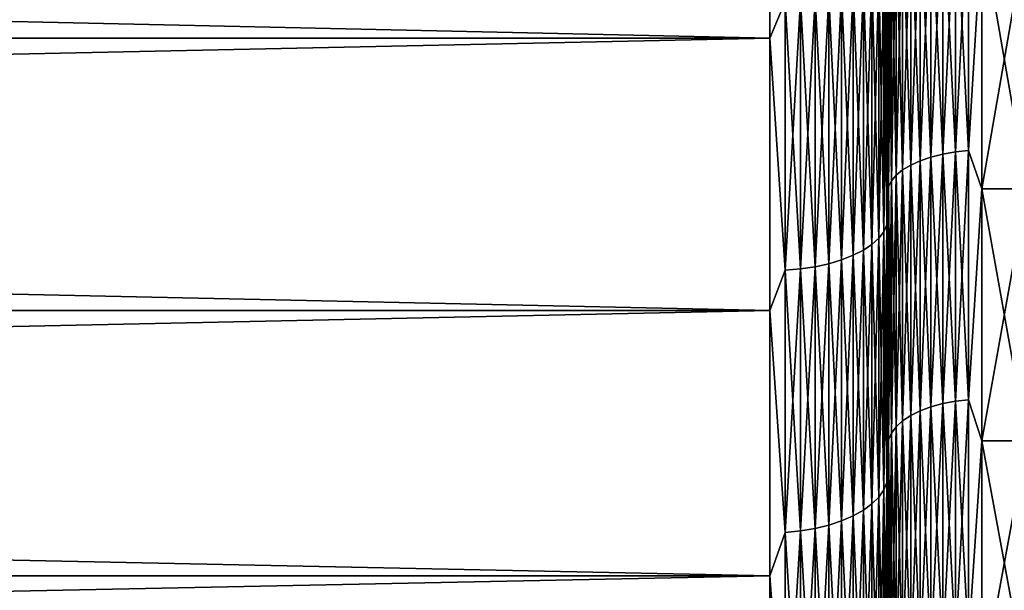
# Model space of a CAD drawing. Header units: metres. Extents: x -2 to 102, y -85 to 102.
# Tile 121 of 256: x 61.2 to 65.38, y -12.31 to -9.89. Entities that reach past the tile are written whole.
import ezdxf

# ---------------------------------------------------------------- set-up
doc = ezdxf.new("R2010")
doc.units = ezdxf.units.M
doc.layers.add('solid_21064300', color=7, linetype='CONTINUOUS')

msp = doc.modelspace()

# ---------------------------------------------------------------- linework, layer by layer
at = {"layer": 'solid_21064300'}
for points in [[(10.5, -9.964907, 22.381908), (64.379997, -9.965048, 22.381865), (64.379997, -8.780015, 22.872721)], [(10.5, -8.780146, 22.872652), (10.5, -9.964907, 22.381908), (64.379997, -8.780015, 22.872721)], [(10.5, -8.780146, -22.872652), (64.379997, -8.780015, -22.872721), (64.379997, -9.965048, -22.381865)], [(10.5, -9.964907, -22.381908), (10.5, -8.780146, -22.872652), (64.379997, -9.965048, -22.381865)], [(64.445267, -9.809408, 22.445845), (64.379997, -8.780015, 22.872721), (64.379997, -9.965048, 22.381865)], [(64.445267, -9.809408, -22.445845), (64.379997, -9.965048, -22.381865), (64.379997, -8.780015, -22.872721)], [(65.167252, -9.36154, 21.026361), (65.113731, -9.369664, 21.044611), (65.113731, -10.458214, 20.5254)], [(65.167252, -10.449144, 20.507601), (65.167252, -9.36154, 21.026361), (65.113731, -10.458214, 20.5254)], [(65.167252, -9.36154, -21.026361), (65.167252, -10.449144, -20.507601), (65.113731, -9.369664, -21.044611)], [(65.223076, -9.356599, 21.015265), (65.167252, -9.36154, 21.026361), (65.167252, -10.449144, 20.507601)], [(65.223076, -10.44363, 20.496778), (65.223076, -9.356599, 21.015265), (65.167252, -10.449144, 20.507601)], [(65.223076, -9.356599, -21.015265), (65.223076, -10.44363, -20.496778), (65.167252, -9.36154, -21.026361)], [(65.223076, -10.44363, -20.496778), (65.167252, -10.449144, -20.507601), (65.167252, -9.36154, -21.026361)], [(65.223076, -9.356599, -21.015265), (65.279999, -9.503881, -20.944599), (65.223076, -10.44363, -20.496778)], [(65.223076, -10.44363, 20.496778), (65.279999, -9.503881, 20.944599), (65.223076, -9.356599, 21.015265)], [(65.017883, -9.394742, 21.100935), (64.977516, -9.411183, 21.137863), (64.977516, -10.504556, 20.61635)], [(65.017883, -10.486204, 20.580336), (65.017883, -9.394742, 21.100935), (64.977516, -10.504556, 20.61635)], [(65.017883, -9.394742, -21.100935), (65.017883, -10.486204, -20.580336), (64.977516, -9.411183, -21.137863)], [(65.063599, -9.380808, 21.069639), (65.017883, -9.394742, 21.100935), (65.017883, -10.486204, 20.580336)], [(65.063599, -10.470652, 20.54981), (65.063599, -9.380808, 21.069639), (65.017883, -10.486204, 20.580336)], [(65.063599, -9.380808, -21.069639), (65.063599, -10.470652, -20.54981), (65.017883, -9.394742, -21.100935)], [(65.063599, -10.470652, -20.54981), (65.017883, -10.486204, -20.580336), (65.017883, -9.394742, -21.100935)], [(65.113731, -9.369664, 21.044611), (65.063599, -9.380808, 21.069639), (65.063599, -10.470652, 20.54981)], [(65.113731, -10.458214, 20.5254), (65.113731, -9.369664, 21.044611), (65.063599, -10.470652, 20.54981)], [(65.113731, -9.369664, -21.044611), (65.113731, -10.458214, -20.5254), (65.063599, -9.380808, -21.069639)], [(65.113731, -10.458214, -20.5254), (65.063599, -10.470652, -20.54981), (65.063599, -9.380808, -21.069639)], [(65.167252, -10.449144, -20.507601), (65.113731, -10.458214, -20.5254), (65.113731, -9.369664, -21.044611)], [(64.943314, -9.429795, 21.179667), (64.915977, -9.4502, 21.225496), (64.915977, -10.548105, 20.701822)], [(64.943314, -10.525331, 20.657124), (64.943314, -9.429795, 21.179667), (64.915977, -10.548105, 20.701822)], [(64.943314, -9.429795, -21.179667), (64.943314, -10.525331, -20.657124), (64.915977, -9.4502, -21.225496)], [(64.977516, -9.411183, 21.137863), (64.943314, -9.429795, 21.179667), (64.943314, -10.525331, 20.657124)], [(64.977516, -10.504556, 20.61635), (64.977516, -9.411183, 21.137863), (64.943314, -10.525331, 20.657124)], [(64.977516, -9.411183, -21.137863), (64.977516, -10.504556, -20.61635), (64.943314, -9.429795, -21.179667)], [(64.977516, -10.504556, -20.61635), (64.943314, -10.525331, -20.657124), (64.943314, -9.429795, -21.179667)], [(65.017883, -10.486204, -20.580336), (64.977516, -10.504556, -20.61635), (64.977516, -9.411183, -21.137863)], [(64.896072, -9.471979, 21.274414), (64.883995, -9.494691, 21.325424), (64.883995, -10.597765, 20.799284)], [(64.896072, -10.572415, 20.749533), (64.896072, -9.471979, 21.274414), (64.883995, -10.597765, 20.799284)], [(64.896072, -9.471979, -21.274414), (64.896072, -10.572415, -20.749533), (64.883995, -9.494691, -21.325424)], [(64.915977, -9.4502, 21.225496), (64.896072, -9.471979, 21.274414), (64.896072, -10.572415, 20.749533)], [(64.915977, -10.548105, 20.701822), (64.915977, -9.4502, 21.225496), (64.896072, -10.572415, 20.749533)], [(64.915977, -9.4502, -21.225496), (64.915977, -10.548105, -20.701822), (64.896072, -9.471979, -21.274414)], [(64.915977, -10.548105, -20.701822), (64.896072, -10.572415, -20.749533), (64.896072, -9.471979, -21.274414)], [(64.943314, -10.525331, -20.657124), (64.915977, -10.548105, -20.701822), (64.915977, -9.4502, -21.225496)], [(64.883995, -10.597765, 20.799284), (64.883995, -9.494691, 21.325424), (64.879997, -9.658973, 21.313469)], [(64.883995, -9.494691, -21.325424), (64.883995, -10.597765, -20.799284), (64.879997, -9.658973, -21.313469)], [(64.896072, -10.572415, -20.749533), (64.883995, -10.597765, -20.799284), (64.883995, -9.494691, -21.325424)], [(65.223076, -10.44363, -20.496778), (65.279999, -9.503881, -20.944599), (65.279999, -10.605127, -20.409098)], [(65.223076, -10.44363, 20.496778), (65.279999, -10.605127, 20.409098), (65.279999, -9.503881, 20.944599)], [(65.279999, -10.605127, 20.409098), (65.470001, -10.605205, 20.409058), (65.470001, -9.503716, 20.944658)], [(65.279999, -9.503881, 20.944599), (65.279999, -10.605127, 20.409098), (65.470001, -9.503716, 20.944658)], [(65.279999, -9.503881, -20.944599), (65.470001, -9.503716, -20.944658), (65.470001, -10.605205, -20.409058)], [(65.279999, -10.605127, -20.409098), (65.279999, -9.503881, -20.944599), (65.470001, -10.605205, -20.409058)], [(64.875809, -9.636768, 22.050814), (64.863113, -9.662488, 22.109665), (64.863113, -10.787855, 21.582935)], [(64.875809, -10.75914, 21.525486), (64.875809, -9.636768, 22.050814), (64.863113, -10.787855, 21.582935)], [(64.875809, -9.636768, -22.050814), (64.875809, -10.75914, -21.525486), (64.863113, -9.662488, -22.109665)], [(64.875809, -9.636768, -22.050814), (64.879997, -9.751361, -21.929682), (64.875809, -10.75914, -21.525486)], [(64.875809, -10.75914, 21.525486), (64.879997, -9.751362, 21.929682), (64.875809, -9.636768, 22.050814)], [(64.84214, -9.687324, 22.166492), (64.81324, -9.710848, 22.220322), (64.81324, -10.841847, 21.690956)], [(64.84214, -10.815582, 21.638411), (64.84214, -9.687324, 22.166492), (64.81324, -10.841847, 21.690956)], [(64.84214, -9.687324, -22.166492), (64.84214, -10.815582, -21.638411), (64.81324, -9.710848, -22.220322)], [(64.863113, -9.662488, 22.109665), (64.84214, -9.687324, 22.166492), (64.84214, -10.815582, 21.638411)], [(64.863113, -10.787855, 21.582935), (64.863113, -9.662488, 22.109665), (64.84214, -10.815582, 21.638411)], [(64.863113, -9.662488, -22.109665), (64.863113, -10.787855, -21.582935), (64.84214, -9.687324, -22.166492)], [(64.863113, -10.787855, -21.582935), (64.84214, -10.815582, -21.638411), (64.84214, -9.687324, -22.166492)], [(64.875809, -10.75914, -21.525486), (64.863113, -10.787855, -21.582935), (64.863113, -9.662488, -22.109665)], [(64.879997, -9.658973, -21.313469), (64.879997, -10.780246, -20.76881), (64.879997, -9.751361, -21.929682)], [(64.879997, -10.780247, 20.76881), (64.879997, -9.658973, 21.313469), (64.879997, -9.751362, 21.929682)], [(64.883995, -10.597765, 20.799284), (64.879997, -9.658973, 21.313469), (64.879997, -10.780247, 20.76881)], [(64.883995, -10.597765, -20.799284), (64.879997, -10.780246, -20.76881), (64.879997, -9.658973, -21.313469)], [(64.776917, -9.732659, 22.270229), (64.733788, -9.752383, 22.315361), (64.733788, -10.888219, 21.783731)], [(64.776917, -10.866199, 21.739676), (64.776917, -9.732659, 22.270229), (64.733788, -10.888219, 21.783731)], [(64.776917, -9.732659, -22.270229), (64.776917, -10.866199, -21.739676), (64.733788, -9.752383, -22.315361)], [(64.81324, -9.710848, 22.220322), (64.776917, -9.732659, 22.270229), (64.776917, -10.866199, 21.739676)], [(64.81324, -10.841847, 21.690956), (64.81324, -9.710848, 22.220322), (64.776917, -10.866199, 21.739676)], [(64.81324, -9.710848, -22.220322), (64.81324, -10.841847, -21.690956), (64.776917, -9.732659, -22.270229)], [(64.81324, -10.841847, -21.690956), (64.776917, -10.866199, -21.739676), (64.776917, -9.732659, -22.270229)], [(64.84214, -10.815582, -21.638411), (64.81324, -10.841847, -21.690956), (64.81324, -9.710848, -22.220322)], [(64.684586, -9.769681, 22.35494), (64.630173, -9.784256, 22.388292), (64.630173, -10.923804, 21.854927)], [(64.684586, -10.907532, 21.822369), (64.684586, -9.769681, 22.35494), (64.630173, -10.923804, 21.854927)], [(64.684586, -9.769681, -22.35494), (64.684586, -10.907532, -21.822369), (64.630173, -9.784256, -22.388292)], [(64.733788, -9.752383, 22.315361), (64.684586, -9.769681, 22.35494), (64.684586, -10.907532, 21.822369)], [(64.733788, -10.888219, 21.783731), (64.733788, -9.752383, 22.315361), (64.684586, -10.907532, 21.822369)], [(64.733788, -9.752383, -22.315361), (64.733788, -10.888219, -21.783731), (64.684586, -9.769681, -22.35494)], [(64.733788, -10.888219, -21.783731), (64.684586, -10.907532, -21.822369), (64.684586, -9.769681, -22.35494)], [(64.776917, -10.866199, -21.739676), (64.733788, -10.888219, -21.783731), (64.733788, -9.752383, -22.315361)], [(64.875809, -10.75914, -21.525486), (64.879997, -9.751361, -21.929682), (64.879997, -10.88594, -21.38909)], [(64.875809, -10.75914, 21.525486), (64.879997, -10.885941, 21.38909), (64.879997, -9.751362, 21.929682)], [(64.879997, -10.780246, -20.76881), (64.879997, -10.88594, -21.38909), (64.879997, -9.751361, -21.929682)], [(64.879997, -10.780247, 20.76881), (64.879997, -9.751362, 21.929682), (64.879997, -10.885941, 21.38909)], [(64.445267, -10.951885, 21.911108), (64.445267, -9.809408, 22.445845), (64.379997, -9.965048, 22.381865)], [(64.445267, -9.809408, -22.445845), (64.445267, -10.951885, -21.911108), (64.379997, -9.965048, -22.381865)], [(64.509476, -9.804292, 22.434137), (64.445267, -9.809408, 22.445845), (64.445267, -10.951885, 21.911108)], [(64.509476, -10.946173, 21.899679), (64.509476, -9.804292, 22.434137), (64.445267, -10.951885, 21.911108)], [(64.509476, -9.804292, -22.434137), (64.509476, -10.946173, -21.899679), (64.445267, -9.809408, -22.445845)], [(64.509476, -10.946173, -21.899679), (64.445267, -10.951885, -21.911108), (64.445267, -9.809408, -22.445845)], [(64.571465, -9.795859, 22.414843), (64.509476, -9.804292, 22.434137), (64.509476, -10.946173, 21.899679)], [(64.571465, -10.936759, 21.880844), (64.571465, -9.795859, 22.414843), (64.509476, -10.946173, 21.899679)], [(64.571465, -9.795859, -22.414843), (64.571465, -10.936759, -21.880844), (64.509476, -9.804292, -22.434137)], [(64.571465, -10.936759, -21.880844), (64.509476, -10.946173, -21.899679), (64.509476, -9.804292, -22.434137)], [(64.630173, -9.784256, 22.388292), (64.571465, -9.795859, 22.414843), (64.571465, -10.936759, 21.880844)], [(64.630173, -10.923804, 21.854927), (64.630173, -9.784256, 22.388292), (64.571465, -10.936759, 21.880844)], [(64.630173, -9.784256, -22.388292), (64.630173, -10.923804, -21.854927), (64.571465, -9.795859, -22.414843)], [(64.630173, -10.923804, -21.854927), (64.571465, -10.936759, -21.880844), (64.571465, -9.795859, -22.414843)], [(64.684586, -10.907532, -21.822369), (64.630173, -10.923804, -21.854927), (64.630173, -9.784256, -22.388292)], [(10.5, -9.964907, 22.381908), (10.5, -11.122767, 21.82966), (64.379997, -9.965048, 22.381865)], [(10.5, -9.964907, -22.381908), (64.379997, -9.965048, -22.381865), (64.379997, -11.122767, -21.82966)], [(10.5, -11.122767, -21.82966), (10.5, -9.964907, -22.381908), (64.379997, -11.122767, -21.82966)], [(10.5, -11.122767, 21.82966), (64.379997, -11.122767, 21.82966), (64.379997, -9.965048, 22.381865)], [(64.445267, -10.951885, 21.911108), (64.379997, -9.965048, 22.381865), (64.379997, -11.122767, 21.82966)], [(64.445267, -10.951885, -21.911108), (64.379997, -11.122767, -21.82966), (64.379997, -9.965048, -22.381865)], [(65.167252, -10.449144, 20.507601), (65.113731, -10.458214, 20.5254), (65.113731, -11.518097, 19.94993)], [(65.167252, -11.508109, 19.932631), (65.167252, -10.449144, 20.507601), (65.113731, -11.518097, 19.94993)], [(65.167252, -10.449144, -20.507601), (65.167252, -11.508109, -19.932631), (65.113731, -10.458214, -20.5254)], [(65.223076, -10.44363, 20.496778), (65.167252, -10.449144, 20.507601), (65.167252, -11.508109, 19.932631)], [(65.223076, -11.502036, 19.92211), (65.223076, -10.44363, 20.496778), (65.167252, -11.508109, 19.932631)], [(65.223076, -10.44363, -20.496778), (65.223076, -11.502036, -19.92211), (65.167252, -10.449144, -20.507601)], [(65.223076, -11.502036, -19.92211), (65.167252, -11.508109, -19.932631), (65.167252, -10.449144, -20.507601)], [(65.223076, -10.44363, -20.496778), (65.279999, -10.605127, -20.409098), (65.223076, -11.502036, -19.92211)], [(65.223076, -11.502036, 19.92211), (65.279999, -10.605127, 20.409098), (65.223076, -10.44363, 20.496778)], [(65.017883, -10.486204, 20.580336), (64.977516, -10.504556, 20.61635), (64.977516, -11.569136, 20.03833)], [(65.017883, -11.548924, 20.003325), (65.017883, -10.486204, 20.580336), (64.977516, -11.569136, 20.03833)], [(65.017883, -10.486204, -20.580336), (65.017883, -11.548924, -20.003325), (64.977516, -10.504556, -20.61635)], [(65.063599, -10.470652, 20.54981), (65.017883, -10.486204, 20.580336), (65.017883, -11.548924, 20.003325)], [(65.063599, -11.531796, 19.973656), (65.063599, -10.470652, 20.54981), (65.017883, -11.548924, 20.003325)], [(65.063599, -10.470652, -20.54981), (65.063599, -11.531796, -19.973656), (65.017883, -10.486204, -20.580336)], [(65.063599, -11.531796, -19.973656), (65.017883, -11.548924, -20.003325), (65.017883, -10.486204, -20.580336)], [(65.113731, -10.458214, 20.5254), (65.063599, -10.470652, 20.54981), (65.063599, -11.531796, 19.973656)], [(65.113731, -11.518097, 19.94993), (65.113731, -10.458214, 20.5254), (65.063599, -11.531796, 19.973656)], [(65.113731, -10.458214, -20.5254), (65.113731, -11.518097, -19.94993), (65.063599, -10.470652, -20.54981)], [(65.113731, -11.518097, -19.94993), (65.063599, -11.531796, -19.973656), (65.063599, -10.470652, -20.54981)], [(65.167252, -11.508109, -19.932631), (65.113731, -11.518097, -19.94993), (65.113731, -10.458214, -20.5254)], [(64.943314, -10.525331, 20.657124), (64.915977, -10.548105, 20.701822), (64.915977, -11.617099, 20.121405)], [(64.943314, -11.592016, 20.077961), (64.943314, -10.525331, 20.657124), (64.915977, -11.617099, 20.121405)], [(64.943314, -10.525331, -20.657124), (64.943314, -11.592016, -20.077961), (64.915977, -10.548105, -20.701822)], [(64.977516, -10.504556, 20.61635), (64.943314, -10.525331, 20.657124), (64.943314, -11.592016, 20.077961)], [(64.977516, -11.569136, 20.03833), (64.977516, -10.504556, 20.61635), (64.943314, -11.592016, 20.077961)], [(64.977516, -10.504556, -20.61635), (64.977516, -11.569136, -20.03833), (64.943314, -10.525331, -20.657124)], [(64.977516, -11.569136, -20.03833), (64.943314, -11.592016, -20.077961), (64.943314, -10.525331, -20.657124)], [(65.017883, -11.548924, -20.003325), (64.977516, -11.569136, -20.03833), (64.977516, -10.504556, -20.61635)], [(64.896072, -10.572415, 20.749533), (64.883995, -10.597765, 20.799284), (64.883995, -11.671791, 20.216135)], [(64.896072, -11.643873, 20.16778), (64.896072, -10.572415, 20.749533), (64.883995, -11.671791, 20.216135)], [(64.896072, -10.572415, -20.749533), (64.896072, -11.643873, -20.16778), (64.883995, -10.597765, -20.799284)], [(64.915977, -10.548105, 20.701822), (64.896072, -10.572415, 20.749533), (64.896072, -11.643873, 20.16778)], [(64.915977, -11.617099, 20.121405), (64.915977, -10.548105, 20.701822), (64.896072, -11.643873, 20.16778)], [(64.915977, -10.548105, -20.701822), (64.915977, -11.617099, -20.121405), (64.896072, -10.572415, -20.749533)], [(64.915977, -11.617099, -20.121405), (64.896072, -11.643873, -20.16778), (64.896072, -10.572415, -20.749533)], [(64.943314, -11.592016, -20.077961), (64.915977, -11.617099, -20.121405), (64.915977, -10.548105, -20.701822)], [(64.883995, -11.671791, 20.216135), (64.883995, -10.597765, 20.799284), (64.879997, -10.780247, 20.76881)], [(64.883995, -10.597765, -20.799284), (64.883995, -11.671791, -20.216135), (64.879997, -10.780246, -20.76881)], [(64.896072, -11.643873, -20.16778), (64.883995, -11.671791, -20.216135), (64.883995, -10.597765, -20.799284)], [(65.223076, -11.502036, -19.92211), (65.279999, -10.605127, -20.409098), (65.279999, -11.676313, -19.815744)], [(65.223076, -11.502036, 19.92211), (65.279999, -11.676313, 19.815744), (65.279999, -10.605127, 20.409098)], [(65.279999, -10.605127, 20.409098), (65.279999, -11.676313, 19.815744), (65.470001, -10.605205, 20.409058)], [(65.279999, -10.605127, -20.409098), (65.470001, -10.605205, -20.409058), (65.470001, -11.676394, -19.815672)], [(65.279999, -11.676313, -19.815744), (65.279999, -10.605127, -20.409098), (65.470001, -11.676394, -19.815672)], [(65.279999, -11.676313, 19.815744), (65.470001, -11.676394, 19.815672), (65.470001, -10.605205, 20.409058)], [(64.875809, -10.75914, 21.525486), (64.863113, -10.787855, 21.582935), (64.863113, -11.884614, 20.998974)], [(64.875809, -11.85298, 20.943079), (64.875809, -10.75914, 21.525486), (64.863113, -11.884614, 20.998974)], [(64.875809, -10.75914, -21.525486), (64.875809, -11.85298, -20.943079), (64.863113, -10.787855, -21.582935)], [(64.875809, -10.75914, -21.525486), (64.879997, -10.88594, -21.38909), (64.875809, -11.85298, -20.943079)], [(64.875809, -11.85298, 20.943079), (64.879997, -10.885941, 21.38909), (64.875809, -10.75914, 21.525486)], [(64.879997, -10.780246, -20.76881), (64.879997, -11.870359, -20.165667), (64.879997, -10.88594, -21.38909)], [(64.883995, -11.671791, -20.216135), (64.879997, -11.870359, -20.165667), (64.879997, -10.780246, -20.76881)], [(64.879997, -11.87036, 20.165667), (64.879997, -10.780247, 20.76881), (64.879997, -10.885941, 21.38909)], [(64.883995, -11.671791, 20.216135), (64.879997, -10.780247, 20.76881), (64.879997, -11.87036, 20.165667)], [(64.84214, -10.815582, 21.638411), (64.81324, -10.841847, 21.690956), (64.81324, -11.944096, 21.104073)], [(64.84214, -11.91516, 21.052946), (64.84214, -10.815582, 21.638411), (64.81324, -11.944096, 21.104073)], [(64.84214, -10.815582, -21.638411), (64.84214, -11.91516, -21.052946), (64.81324, -10.841847, -21.690956)], [(64.863113, -10.787855, 21.582935), (64.84214, -10.815582, 21.638411), (64.84214, -11.91516, 21.052946)], [(64.863113, -11.884614, 20.998974), (64.863113, -10.787855, 21.582935), (64.84214, -11.91516, 21.052946)], [(64.863113, -10.787855, -21.582935), (64.863113, -11.884614, -20.998974), (64.84214, -10.815582, -21.638411)], [(64.863113, -11.884614, -20.998974), (64.84214, -11.91516, -21.052946), (64.84214, -10.815582, -21.638411)], [(64.875809, -11.85298, -20.943079), (64.863113, -11.884614, -20.998974), (64.863113, -10.787855, -21.582935)], [(64.776917, -10.866199, 21.739676), (64.733788, -10.888219, 21.783731), (64.733788, -11.995182, 21.194336)], [(64.776917, -11.970922, 21.151472), (64.776917, -10.866199, 21.739676), (64.733788, -11.995182, 21.194336)], [(64.776917, -10.866199, -21.739676), (64.776917, -11.970922, -21.151472), (64.733788, -10.888219, -21.783731)], [(64.81324, -10.841847, 21.690956), (64.776917, -10.866199, 21.739676), (64.776917, -11.970922, 21.151472)], [(64.81324, -11.944096, 21.104073), (64.81324, -10.841847, 21.690956), (64.776917, -11.970922, 21.151472)], [(64.81324, -10.841847, -21.690956), (64.81324, -11.944096, -21.104073), (64.776917, -10.866199, -21.739676)], [(64.81324, -11.944096, -21.104073), (64.776917, -11.970922, -21.151472), (64.776917, -10.866199, -21.739676)], [(64.84214, -11.91516, -21.052946), (64.81324, -11.944096, -21.104073), (64.81324, -10.841847, -21.690956)], [(64.684586, -10.907532, 21.822369), (64.630173, -10.923804, 21.854927), (64.630173, -12.034385, 21.263605)], [(64.684586, -12.016458, 21.23193), (64.684586, -10.907532, 21.822369), (64.630173, -12.034385, 21.263605)], [(64.684586, -10.907532, -21.822369), (64.684586, -12.016458, -21.23193), (64.630173, -10.923804, -21.854927)], [(64.733788, -10.888219, 21.783731), (64.684586, -10.907532, 21.822369), (64.684586, -12.016458, 21.23193)], [(64.733788, -11.995182, 21.194336), (64.733788, -10.888219, 21.783731), (64.684586, -12.016458, 21.23193)], [(64.733788, -10.888219, -21.783731), (64.733788, -11.995182, -21.194336), (64.684586, -10.907532, -21.822369)], [(64.733788, -11.995182, -21.194336), (64.684586, -12.016458, -21.23193), (64.684586, -10.907532, -21.822369)], [(64.776917, -11.970922, -21.151472), (64.733788, -11.995182, -21.194336), (64.733788, -10.888219, -21.783731)], [(64.875809, -11.85298, -20.943079), (64.879997, -10.88594, -21.38909), (64.879997, -11.990849, -20.78989)], [(64.875809, -11.85298, 20.943079), (64.879997, -11.99085, 20.78989), (64.879997, -10.885941, 21.38909)], [(64.879997, -11.870359, -20.165667), (64.879997, -11.990849, -20.78989), (64.879997, -10.88594, -21.38909)], [(64.879997, -11.87036, 20.165667), (64.879997, -10.885941, 21.38909), (64.879997, -11.99085, 20.78989)], [(64.509476, -10.946173, 21.899679), (64.445267, -10.951885, 21.911108), (64.445267, -12.065321, 21.318266)], [(64.509476, -12.059028, 21.307146), (64.509476, -10.946173, 21.899679), (64.445267, -12.065321, 21.318266)], [(64.509476, -10.946173, -21.899679), (64.509476, -12.059028, -21.307146), (64.445267, -10.951885, -21.911108)], [(64.571465, -10.936759, 21.880844), (64.509476, -10.946173, 21.899679), (64.509476, -12.059028, 21.307146)], [(64.571465, -12.048656, 21.288822), (64.571465, -10.936759, 21.880844), (64.509476, -12.059028, 21.307146)], [(64.571465, -10.936759, -21.880844), (64.571465, -12.048656, -21.288822), (64.509476, -10.946173, -21.899679)], [(64.571465, -12.048656, -21.288822), (64.509476, -12.059028, -21.307146), (64.509476, -10.946173, -21.899679)], [(64.630173, -10.923804, 21.854927), (64.571465, -10.936759, 21.880844), (64.571465, -12.048656, 21.288822)], [(64.630173, -12.034385, 21.263605), (64.630173, -10.923804, 21.854927), (64.571465, -12.048656, 21.288822)], [(64.630173, -10.923804, -21.854927), (64.630173, -12.034385, -21.263605), (64.571465, -10.936759, -21.880844)], [(64.630173, -12.034385, -21.263605), (64.571465, -12.048656, -21.288822), (64.571465, -10.936759, -21.880844)], [(64.684586, -12.016458, -21.23193), (64.630173, -12.034385, -21.263605), (64.630173, -10.923804, -21.854927)], [(64.445267, -12.065321, 21.318266), (64.445267, -10.951885, 21.911108), (64.379997, -11.122767, 21.82966)], [(64.445267, -10.951885, -21.911108), (64.445267, -12.065321, -21.318266), (64.379997, -11.122767, -21.82966)], [(64.509476, -12.059028, -21.307146), (64.445267, -12.065321, -21.318266), (64.445267, -10.951885, -21.911108)], [(10.5, -12.250118, 21.217535), (64.379997, -12.25, 21.217623), (64.379997, -11.122767, 21.82966)], [(10.5, -11.122767, 21.82966), (10.5, -12.250118, 21.217535), (64.379997, -11.122767, 21.82966)], [(10.5, -11.122767, -21.82966), (64.379997, -11.122767, -21.82966), (64.379997, -12.25, -21.217623)], [(10.5, -12.250118, -21.217535), (10.5, -11.122767, -21.82966), (64.379997, -12.25, -21.217623)], [(64.445267, -12.065321, 21.318266), (64.379997, -11.122767, 21.82966), (64.379997, -12.25, 21.217623)], [(64.445267, -12.065321, -21.318266), (64.379997, -12.25, -21.217623), (64.379997, -11.122767, -21.82966)], [(65.063599, -11.531796, 19.973656), (65.017883, -11.548924, 20.003325), (65.017883, -12.57999, 19.371487)], [(65.063599, -12.561332, 19.342754), (65.063599, -11.531796, 19.973656), (65.017883, -12.57999, 19.371487)], [(65.063599, -11.531796, -19.973656), (65.063599, -12.561332, -19.342754), (65.017883, -11.548924, -20.003325)], [(65.113731, -11.518097, 19.94993), (65.063599, -11.531796, 19.973656), (65.063599, -12.561332, 19.342754)], [(65.113731, -12.546411, 19.319778), (65.113731, -11.518097, 19.94993), (65.063599, -12.561332, 19.342754)], [(65.113731, -11.518097, -19.94993), (65.113731, -12.546411, -19.319778), (65.063599, -11.531796, -19.973656)], [(65.113731, -12.546411, -19.319778), (65.063599, -12.561332, -19.342754), (65.063599, -11.531796, -19.973656)], [(65.167252, -11.508109, 19.932631), (65.113731, -11.518097, 19.94993), (65.113731, -12.546411, 19.319778)], [(65.167252, -12.535531, 19.303026), (65.167252, -11.508109, 19.932631), (65.113731, -12.546411, 19.319778)], [(65.167252, -11.508109, -19.932631), (65.167252, -12.535531, -19.303026), (65.113731, -11.518097, -19.94993)], [(65.167252, -12.535531, -19.303026), (65.113731, -12.546411, -19.319778), (65.113731, -11.518097, -19.94993)], [(65.223076, -11.502036, 19.92211), (65.167252, -11.508109, 19.932631), (65.167252, -12.535531, 19.303026)], [(65.223076, -12.528915, 19.292837), (65.223076, -11.502036, 19.92211), (65.167252, -12.535531, 19.303026)], [(65.223076, -11.502036, -19.92211), (65.223076, -12.528915, -19.292837), (65.167252, -11.508109, -19.932631)], [(65.223076, -12.528915, -19.292837), (65.167252, -12.535531, -19.303026), (65.167252, -11.508109, -19.932631)], [(65.223076, -11.502036, -19.92211), (65.279999, -11.676313, -19.815744), (65.223076, -12.528915, -19.292837)], [(65.223076, -12.528915, 19.292837), (65.279999, -11.676313, 19.815744), (65.223076, -11.502036, 19.92211)], [(64.977516, -11.569136, 20.03833), (64.943314, -11.592016, 20.077961), (64.943314, -12.626929, 19.443766)], [(64.977516, -12.602006, 19.405388), (64.977516, -11.569136, 20.03833), (64.943314, -12.626929, 19.443766)], [(64.977516, -11.569136, -20.03833), (64.977516, -12.602006, -19.405388), (64.943314, -11.592016, -20.077961)], [(65.017883, -11.548924, 20.003325), (64.977516, -11.569136, 20.03833), (64.977516, -12.602006, 19.405388)], [(65.017883, -12.57999, 19.371487), (65.017883, -11.548924, 20.003325), (64.977516, -12.602006, 19.405388)], [(65.017883, -11.548924, -20.003325), (65.017883, -12.57999, -19.371487), (64.977516, -11.569136, -20.03833)], [(65.017883, -12.57999, -19.371487), (64.977516, -12.602006, -19.405388), (64.977516, -11.569136, -20.03833)], [(65.063599, -12.561332, -19.342754), (65.017883, -12.57999, -19.371487), (65.017883, -11.548924, -20.003325)], [(64.915977, -11.617099, 20.121405), (64.896072, -11.643873, 20.16778), (64.896072, -12.683415, 19.530746)], [(64.915977, -12.654251, 19.485838), (64.915977, -11.617099, 20.121405), (64.896072, -12.683415, 19.530746)], [(64.915977, -11.617099, -20.121405), (64.915977, -12.654251, -19.485838), (64.896072, -11.643873, -20.16778)], [(64.943314, -11.592016, 20.077961), (64.915977, -11.617099, 20.121405), (64.915977, -12.654251, 19.485838)], [(64.943314, -12.626929, 19.443766), (64.943314, -11.592016, 20.077961), (64.915977, -12.654251, 19.485838)], [(64.943314, -11.592016, -20.077961), (64.943314, -12.626929, -19.443766), (64.915977, -11.617099, -20.121405)], [(64.943314, -12.626929, -19.443766), (64.915977, -12.654251, -19.485838), (64.915977, -11.617099, -20.121405)], [(64.977516, -12.602006, -19.405388), (64.943314, -12.626929, -19.443766), (64.943314, -11.592016, -20.077961)], [(64.896072, -11.643873, 20.16778), (64.883995, -11.671791, 20.216135), (64.883995, -12.713826, 19.577576)], [(64.896072, -12.683415, 19.530746), (64.896072, -11.643873, 20.16778), (64.883995, -12.713826, 19.577576)], [(64.896072, -11.643873, -20.16778), (64.896072, -12.683415, -19.530746), (64.883995, -11.671791, -20.216135)], [(64.915977, -12.654251, -19.485838), (64.896072, -12.683415, -19.530746), (64.896072, -11.643873, -20.16778)], [(64.883995, -12.713826, 19.577576), (64.883995, -11.671791, 20.216135), (64.879997, -11.87036, 20.165667)], [(64.883995, -11.671791, -20.216135), (64.883995, -12.713826, -19.577576), (64.879997, -11.870359, -20.165667)], [(64.896072, -12.683415, -19.530746), (64.883995, -12.713826, -19.577576), (64.883995, -11.671791, -20.216135)], [(65.223076, -12.528915, -19.292837), (65.279999, -11.676313, -19.815744), (65.279999, -12.714401, -19.16622)], [(65.223076, -12.528915, 19.292837), (65.279999, -12.714401, 19.16622), (65.279999, -11.676313, 19.815744)], [(65.279999, -11.676313, 19.815744), (65.279999, -12.714401, 19.16622), (65.470001, -11.676394, 19.815672)], [(65.279999, -11.676313, -19.815744), (65.470001, -11.676394, -19.815672), (65.470001, -12.714243, -19.166309)], [(65.279999, -12.714401, -19.16622), (65.279999, -11.676313, -19.815744), (65.470001, -12.714243, -19.166309)], [(65.279999, -12.714401, 19.16622), (65.470001, -12.714243, 19.166309), (65.470001, -11.676394, 19.815672)], [(64.875809, -11.85298, 20.943079), (64.863113, -11.884614, 20.998974), (64.863113, -12.949857, 20.359325)], [(64.875809, -12.915387, 20.305134), (64.875809, -11.85298, 20.943079), (64.863113, -12.949857, 20.359325)], [(64.875809, -11.85298, -20.943079), (64.875809, -12.915387, -20.305134), (64.863113, -11.884614, -20.998974)], [(64.875809, -11.85298, -20.943079), (64.879997, -11.990849, -20.78989), (64.875809, -12.915387, -20.305134)], [(64.875809, -12.915387, 20.305134), (64.879997, -11.99085, 20.78989), (64.875809, -11.85298, 20.943079)], [(64.863113, -11.884614, 20.998974), (64.84214, -11.91516, 21.052946), (64.84214, -12.983141, 20.411655)], [(64.863113, -12.949857, 20.359325), (64.863113, -11.884614, 20.998974), (64.84214, -12.983141, 20.411655)], [(64.863113, -11.884614, -20.998974), (64.863113, -12.949857, -20.359325), (64.84214, -11.91516, -21.052946)], [(64.875809, -12.915387, -20.305134), (64.863113, -12.949857, -20.359325), (64.863113, -11.884614, -20.998974)], [(64.879997, -11.870359, -20.165667), (64.879997, -12.927758, -19.504608), (64.879997, -11.990849, -20.78989)], [(64.883995, -12.713826, -19.577576), (64.879997, -12.927758, -19.504608), (64.879997, -11.870359, -20.165667)], [(64.879997, -12.927758, 19.504608), (64.879997, -11.87036, 20.165667), (64.879997, -11.99085, 20.78989)], [(64.883995, -12.713826, 19.577576), (64.879997, -11.87036, 20.165667), (64.879997, -12.927758, 19.504608)], [(64.81324, -11.944096, 21.104073), (64.776917, -11.970922, 21.151472), (64.776917, -13.043901, 20.507179)], [(64.81324, -13.014669, 20.461222), (64.81324, -11.944096, 21.104073), (64.776917, -13.043901, 20.507179)], [(64.81324, -11.944096, -21.104073), (64.81324, -13.014669, -20.461222), (64.776917, -11.970922, -21.151472)], [(64.84214, -11.91516, 21.052946), (64.81324, -11.944096, 21.104073), (64.81324, -13.014669, 20.461222)], [(64.84214, -12.983141, 20.411655), (64.84214, -11.91516, 21.052946), (64.81324, -13.014669, 20.461222)], [(64.84214, -11.91516, -21.052946), (64.84214, -12.983141, -20.411655), (64.81324, -11.944096, -21.104073)], [(64.84214, -12.983141, -20.411655), (64.81324, -13.014669, -20.461222), (64.81324, -11.944096, -21.104073)], [(64.863113, -12.949857, -20.359325), (64.84214, -12.983141, -20.411655), (64.84214, -11.91516, -21.052946)], [(64.733788, -11.995182, 21.194336), (64.684586, -12.016458, 21.23193), (64.684586, -13.093518, 20.585184)], [(64.733788, -13.070335, 20.548738), (64.733788, -11.995182, 21.194336), (64.684586, -13.093518, 20.585184)], [(64.733788, -11.995182, -21.194336), (64.733788, -13.070335, -20.548738), (64.684586, -12.016458, -21.23193)], [(64.776917, -11.970922, 21.151472), (64.733788, -11.995182, 21.194336), (64.733788, -13.070335, 20.548738)], [(64.776917, -13.043901, 20.507179), (64.776917, -11.970922, 21.151472), (64.733788, -13.070335, 20.548738)], [(64.776917, -11.970922, -21.151472), (64.776917, -13.043901, -20.507179), (64.733788, -11.995182, -21.194336)], [(64.776917, -13.043901, -20.507179), (64.733788, -13.070335, -20.548738), (64.733788, -11.995182, -21.194336)], [(64.81324, -13.014669, -20.461222), (64.776917, -13.043901, -20.507179), (64.776917, -11.970922, -21.151472)], [(64.875809, -12.915387, -20.305134), (64.879997, -11.990849, -20.78989), (64.879997, -13.063002, -20.133411)], [(64.875809, -12.915387, 20.305134), (64.879997, -13.063002, 20.13341), (64.879997, -11.99085, 20.78989)], [(64.879997, -12.927758, -19.504608), (64.879997, -13.063002, -20.133411), (64.879997, -11.990849, -20.78989)], [(64.879997, -12.927758, 19.504608), (64.879997, -11.99085, 20.78989), (64.879997, -13.063002, 20.13341)], [(64.630173, -12.034385, 21.263605), (64.571465, -12.048656, 21.288822), (64.571465, -13.128603, 20.640345)], [(64.630173, -13.113052, 20.615896), (64.630173, -12.034385, 21.263605), (64.571465, -13.128603, 20.640345)], [(64.630173, -12.034385, -21.263605), (64.630173, -13.113052, -20.615896), (64.571465, -12.048656, -21.288822)], [(64.684586, -12.016458, 21.23193), (64.630173, -12.034385, 21.263605), (64.630173, -13.113052, 20.615896)], [(64.684586, -13.093518, 20.585184), (64.684586, -12.016458, 21.23193), (64.630173, -13.113052, 20.615896)], [(64.684586, -12.016458, -21.23193), (64.684586, -13.093518, -20.585184), (64.630173, -12.034385, -21.263605)], [(64.684586, -13.093518, -20.585184), (64.630173, -13.113052, -20.615896), (64.630173, -12.034385, -21.263605)], [(64.733788, -13.070335, -20.548738), (64.684586, -13.093518, -20.585184), (64.684586, -12.016458, -21.23193)], [(64.445267, -13.146761, 20.668892), (64.445267, -12.065321, 21.318266), (64.379997, -12.25, 21.217623)], [(64.445267, -12.065321, -21.318266), (64.445267, -13.146761, -20.668892), (64.379997, -12.25, -21.217623)], [(64.509476, -12.059028, 21.307146), (64.445267, -12.065321, 21.318266), (64.445267, -13.146761, 20.668892)], [(64.509476, -13.139904, 20.658112), (64.509476, -12.059028, 21.307146), (64.445267, -13.146761, 20.668892)], [(64.509476, -12.059028, -21.307146), (64.509476, -13.139904, -20.658112), (64.445267, -12.065321, -21.318266)], [(64.509476, -13.139904, -20.658112), (64.445267, -13.146761, -20.668892), (64.445267, -12.065321, -21.318266)], [(64.571465, -12.048656, 21.288822), (64.509476, -12.059028, 21.307146), (64.509476, -13.139904, 20.658112)], [(64.571465, -13.128603, 20.640345), (64.571465, -12.048656, 21.288822), (64.509476, -13.139904, 20.658112)], [(64.571465, -12.048656, -21.288822), (64.571465, -13.128603, -20.640345), (64.509476, -12.059028, -21.307146)], [(64.571465, -13.128603, -20.640345), (64.509476, -13.139904, -20.658112), (64.509476, -12.059028, -21.307146)], [(64.630173, -13.113052, -20.615896), (64.571465, -13.128603, -20.640345), (64.571465, -12.048656, -21.288822)], [(10.5, -13.343524, 20.547495), (64.379997, -13.343657, 20.547428), (64.379997, -12.25, 21.217623)], [(10.5, -12.250118, 21.217535), (10.5, -13.343524, 20.547495), (64.379997, -12.25, 21.217623)], [(10.5, -12.250118, -21.217535), (64.379997, -12.25, -21.217623), (64.379997, -13.343657, -20.547428)], [(10.5, -13.343524, -20.547495), (10.5, -12.250118, -21.217535), (64.379997, -13.343657, -20.547428)], [(64.445267, -13.146761, 20.668892), (64.379997, -12.25, 21.217623), (64.379997, -13.343657, 20.547428)], [(64.445267, -13.146761, -20.668892), (64.379997, -13.343657, -20.547428), (64.379997, -12.25, -21.217623)]]:
    msp.add_3dface(points, dxfattribs=at)

doc.saveas('drawing.dxf')
